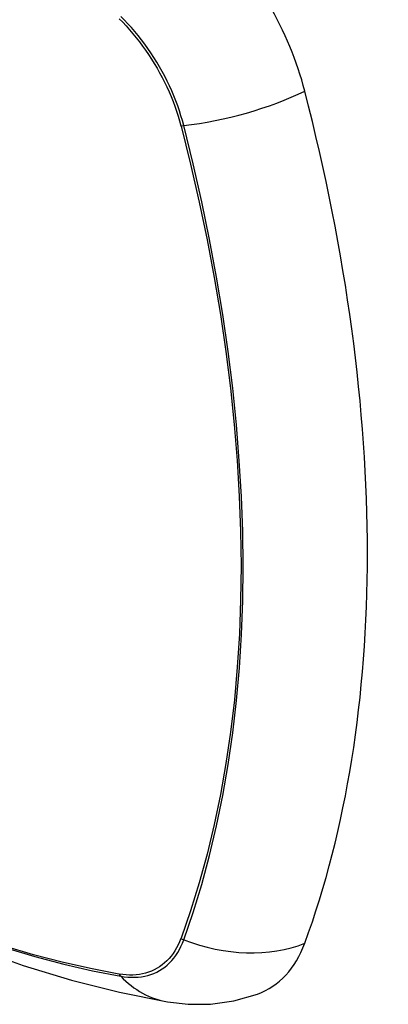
# Model space of a CAD drawing. Header units: inches. Extents: x 429.4 to 505.1, y 166.8 to 235.9.
# Tile 18 of 113: x 430.505 to 430.807, y 216.84 to 217.648. Entities that reach past the tile are written whole.
import ezdxf

# ---------------------------------------------------------------- set-up
doc = ezdxf.new("R2010")
doc.units = ezdxf.units.IN
doc.header["$MEASUREMENT"] = 0
doc.layers.add('Visible Edges(ANSI)', color=7, linetype='Continuous', lineweight=25)
doc.layers.add('Visible Tangent Edges(ANSI)', color=7, linetype='Continuous', lineweight=25)

msp = doc.modelspace()

# ---------------------------------------------------------------- linework, layer by layer
at = {"layer": 'Visible Edges(ANSI)', "flags": 128}
for points in [[(430.01182, 217.19205), (430.04763, 217.15789), (430.08399, 217.12513), (430.12087, 217.09381), (430.15822, 217.06399), (430.19598, 217.03573), (430.23411, 217.00907), (430.27257, 216.98406), (430.31131, 216.96076), (430.35028, 216.93921), (430.38944, 216.91945), (430.42875, 216.90154), (430.46817, 216.88553), (430.50764, 216.87147), (430.54714, 216.8594), (430.5866, 216.84939), (430.62598, 216.84149)], [(430.62598, 216.84149), (430.64301, 216.83953), (430.66132, 216.83966), (430.68053, 216.84234), (430.70003, 216.84796)]]:
    msp.add_lwpolyline(points, dxfattribs=at)
at = {"layer": 'Visible Edges(ANSI)'}
for centre, major_axis, start_param, end_param in [((430.62062, 217.61027), (0.08858, -0.15343), 1.121659, 2.019933), ((429.87165, 217.7404), (-0.64961, 1.12515), 3.59073, 4.263252), ((430.62062, 217.00569), (0.08858, -0.15343), 6.184386, 6.732322)]:
    msp.add_ellipse(centre, major_axis=major_axis, ratio=0.57735, start_param=start_param, end_param=end_param, dxfattribs=at)
at = {"layer": 'Visible Tangent Edges(ANSI)'}
for p, q in [((430.63715, 217.56124), (430.63727, 217.56078)), ((430.63727, 216.89398), (430.63715, 216.89366)), ((430.58642, 216.86437), (430.58608, 216.86442))]:
    msp.add_line(p, q, dxfattribs=at)
at = {"layer": 'Visible Tangent Edges(ANSI)', "flags": 128}
for points in [[(430.58642, 217.64911), (430.58931, 217.64618), (430.59216, 217.64315), (430.59497, 217.64003), (430.59772, 217.63682), (430.60042, 217.63353), (430.60306, 217.63015), (430.60565, 217.6267), (430.60816, 217.62318), (430.61061, 217.6196), (430.61299, 217.61595), (430.61529, 217.61224), (430.61751, 217.60848), (430.61965, 217.60468), (430.62171, 217.60083), (430.62369, 217.59695), (430.62557, 217.59304), (430.62736, 217.5891), (430.62906, 217.58514), (430.63066, 217.58116), (430.63216, 217.57717), (430.63357, 217.57318), (430.63487, 217.56919), (430.63606, 217.56521), (430.63715, 217.56124)], [(430.63945, 217.56135), (430.63837, 217.56541), (430.63718, 217.56948), (430.63588, 217.57356), (430.63448, 217.57764), (430.63296, 217.58171), (430.63134, 217.58578), (430.62962, 217.58984), (430.6278, 217.59387), (430.62588, 217.59787), (430.62387, 217.60185), (430.62177, 217.60578), (430.61958, 217.60967), (430.6173, 217.61352), (430.61495, 217.61731), (430.61251, 217.62103), (430.61, 217.6247), (430.60742, 217.62829), (430.60477, 217.6318), (430.60205, 217.63524), (430.59928, 217.63859), (430.59645, 217.64185), (430.59357, 217.64502), (430.59064, 217.64808), (430.58767, 217.65105)], [(430.63727, 217.56078), (430.64504, 217.52953), (430.65216, 217.4984), (430.65863, 217.46743), (430.66444, 217.43664), (430.66958, 217.40605), (430.67404, 217.3757), (430.67783, 217.3456), (430.68094, 217.31575), (430.68337, 217.28619), (430.68511, 217.25696), (430.68616, 217.22809), (430.68652, 217.19961), (430.6862, 217.17152), (430.68517, 217.14381), (430.68346, 217.11651), (430.68105, 217.08963), (430.67794, 217.06321), (430.67415, 217.0373), (430.66967, 217.01192), (430.66451, 216.9871), (430.65868, 216.96287), (430.65219, 216.93926), (430.64505, 216.91629), (430.63727, 216.89398)], [(430.63945, 216.8925), (430.64718, 216.91492), (430.65426, 216.938), (430.6607, 216.96172), (430.66647, 216.98606), (430.67158, 217.01098), (430.67601, 217.03645), (430.67975, 217.06246), (430.68282, 217.08896), (430.68519, 217.11592), (430.68689, 217.1433), (430.68789, 217.17108), (430.68822, 217.19925), (430.68786, 217.2278), (430.68682, 217.25674), (430.68511, 217.28604), (430.68271, 217.31566), (430.67964, 217.34558), (430.6759, 217.37576), (430.67148, 217.40618), (430.6664, 217.43685), (430.66065, 217.46773), (430.65424, 217.49878), (430.64717, 217.53), (430.63945, 217.56135)], [(430.58608, 216.86442), (430.5629, 216.86884), (430.53951, 216.87412), (430.51592, 216.88028), (430.49216, 216.8873)], [(430.63715, 216.89366), (430.63606, 216.89095), (430.63486, 216.88834), (430.63356, 216.88586), (430.63216, 216.88349), (430.63066, 216.88124), (430.62906, 216.87911), (430.62736, 216.87711), (430.62557, 216.87524), (430.62369, 216.8735), (430.62172, 216.87189), (430.61966, 216.87042), (430.61751, 216.86909), (430.61529, 216.8679), (430.61299, 216.86686), (430.61061, 216.86595), (430.60816, 216.86519), (430.60565, 216.86457), (430.60307, 216.8641), (430.60043, 216.86378), (430.59772, 216.8636), (430.59497, 216.86357), (430.59216, 216.86369), (430.58931, 216.86395), (430.58642, 216.86437)], [(430.58767, 216.86261), (430.59064, 216.86215), (430.59357, 216.86185), (430.59645, 216.8617), (430.59928, 216.86171), (430.60206, 216.86187), (430.60477, 216.86218), (430.60742, 216.86265), (430.61, 216.86327), (430.61251, 216.86404), (430.61494, 216.86496), (430.6173, 216.86602), (430.61958, 216.86724), (430.62177, 216.8686), (430.62387, 216.87011), (430.62588, 216.87176), (430.6278, 216.87354), (430.62962, 216.87547), (430.63134, 216.87753), (430.63296, 216.87972), (430.63447, 216.88203), (430.63588, 216.88447), (430.63718, 216.88703), (430.63837, 216.88971), (430.63945, 216.8925)], [(430.49332, 216.8858), (430.51718, 216.8787), (430.54087, 216.87246), (430.56437, 216.8671), (430.58767, 216.86261)]]:
    msp.add_lwpolyline(points, dxfattribs=at)
at = {"layer": 'Visible Tangent Edges(ANSI)'}
for centre, major_axis, ratio, start_param, end_param in [((430.25309, 217.39808), (-0.17318, 0.29996), 0.57735, 5.05527, 10.652693), ((430.67233, 217.60996), (-0.11437, -0.02947), 0.354513, 1.189336, 2.097696), ((430.64219, 217.5654), (-0.00954, -0.00241), 0.356312, 0.927458, 1.191165), ((430.64219, 216.89921), (-0.00927, 0.00332), 0.735414, 1.274627, 1.538334), ((430.67233, 216.97294), (0.11089, -0.04067), 0.735518, 4.685548, 5.593908), ((430.59254, 216.87054), (-0.00172, -0.00969), 0.732421, 5.525852, 5.789559), ((430.6462, 216.95785), (-0.02022, -0.11637), 0.735518, 5.786899, 6.283185)]:
    msp.add_ellipse(centre, major_axis=major_axis, ratio=ratio, start_param=start_param, end_param=end_param, dxfattribs=at)
msp.add_ellipse((430.25368, 217.39842), major_axis=(-0.17111, 0.29637), ratio=0.57735, dxfattribs=at)

doc.saveas('drawing.dxf')
